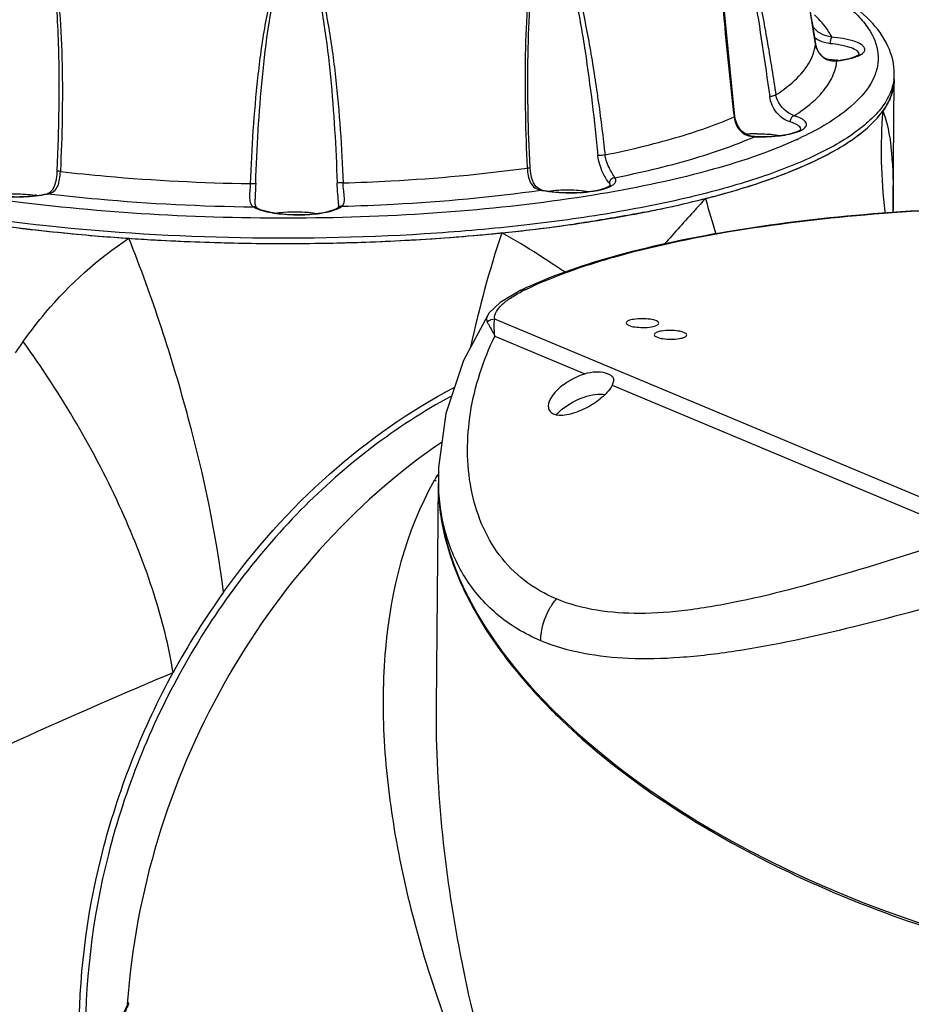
# Model space of a CAD drawing. Header units: millimetres. Extents: x 12 to 2508, y 25 to 1770.
# Tile 35 of 53: x 2165 to 2247, y 770 to 861. Entities that reach past the tile are written whole.
import ezdxf

# ---------------------------------------------------------------- set-up
doc = ezdxf.new("R2010")
doc.units = ezdxf.units.MM
for name, color, linetype in [('ARM1_ABL88', 7, 'Continuous'), ('COVER_M_PBL90', 7, 'Continuous'), ('FLANGE_ARM1_PBL89', 7, 'Continuous'), ('HOLDER_M_PBL81', 7, 'Continuous'), ('HOLDER_M_PBL86', 7, 'Continuous'), ('MODULE_M_ABL79', 7, 'Continuous'), ('MODULE_M_ABL85', 7, 'Continuous'), ('new_view_8_VBL72', 7, 'Continuous'), ('RING_M_PBL84', 7, 'Continuous')]:
    doc.layers.add(name, color=color, linetype=linetype)

# ---------------------------------------------------------------- blocks, each defined once
blk = doc.blocks.new('HOLDER_M_PBL81', base_point=(3037.437, 1254.119))
at = {"layer": 'HOLDER_M_PBL81', "color": 7}
for p, q in [((3105.177, 1308.175), (3105.277, 1319.887)), ((3105.18, 1307.828), (3105.177, 1308.175)), ((3105.18, 1307.823), (3105.18, 1307.828)), ((3105.188, 1307.628), (3105.18, 1307.823))]:
    blk.add_line(p, q, dxfattribs=at)
at = {"layer": 'HOLDER_M_PBL81', "color": 2}
blk.add_line((3105.178, 1308.282), (3105.18, 1309.259), dxfattribs=at)
for centre, radius, start, end in [((3149.607, 1313.301), 45.539, 175.39439, 187.05749), ((3143.092, 1308.55), 37.919, 178.92866, 180.40519), ((3145.591, 1324.28), 59.728, 194.9074, 198.15285), ((3149.172, 1313.27), 45.104, 187.08615, 187.27074), ((3143.147, 1308.55), 37.974, 180.40499, 181.09047), ((3168.46, 1272.943), 104.652, 161.73153, 167.69252), ((3194.975, 1174.361), 208.894, 144.47424, 144.82447)]:
    blk.add_arc(centre, radius, start, end, dxfattribs=at)
at = {"layer": 'HOLDER_M_PBL81', "color": 7}
for centre, radius, start, end in [((3096.743, 1322.52), 9.318, 316.93375, 318.48544), ((3090.853, 1329.62), 18.564, 303.61315, 304.57321), ((3083.339, 1343.13), 34.038, 294.98098, 295.59213), ((3075.119, 1363.548), 56.058, 288.99638, 289.40247), ((3064.356, 1401.03), 95.07, 281.80902, 284.32202), ((3066.681, 1391.774), 85.527, 284.34668, 284.54691), ((3067.132, 1390.036), 83.731, 284.54663, 284.82638), ((3060.825, 1417.315), 111.733, 281.05349, 281.87219), ((3054.366, 1455.45), 150.417, 277.55757, 278.18536), ((3046.416, 1484.945), 180.072, 263.05379, 264.34726), ((3047.482, 1495.72), 190.9, 264.34738, 265.34028), ((3050.111, 1494.908), 190.109, 273.34176, 275.45974), ((3051.326, 1481.206), 176.354, 275.49023, 275.65795), ((3051.489, 1479.56), 174.7, 275.65802, 275.78018), ((3052.768, 1467.645), 162.717, 275.75464, 277.55059), ((3048.116, 1503.395), 198.601, 265.33804, 266.13067), ((3048.497, 1508.996), 204.215, 266.12995, 266.76449), ((3048.661, 1511.833), 207.056, 266.76338, 266.96374), ((3048.888, 1516.353), 211.582, 266.96716, 268.89918), ((3048.988, 1519.976), 215.206, 268.8913, 269.08235), ((3048.988, 1519.585), 214.815, 269.08053, 271.00215), ((3049.023, 1517.181), 212.411, 271.00404, 271.18673), ((3049.136, 1512.477), 207.706, 271.18257, 273.1601), ((3049.565, 1503.724), 198.942, 273.17565, 273.35062), ((3100.884, 1231.411), 70.715, 144.32665, 151.42569)]:
    blk.add_arc(centre, radius, start, end, dxfattribs=at)
for points in [[(3105.277, 1319.887), (3105.274, 1319.482), (3105.21, 1319.074), (3105.094, 1318.685)], [(3105.094, 1318.685), (3104.992, 1318.341), (3104.85, 1318.008), (3104.68, 1317.693)], [(3104.68, 1317.693), (3104.542, 1317.438), (3104.385, 1317.192), (3104.215, 1316.958)], [(3103.721, 1316.344), (3103.895, 1316.541), (3104.061, 1316.745), (3104.215, 1316.958)]]:
    blk.add_open_spline(points, degree=3, dxfattribs=at)
at = {"layer": 'HOLDER_M_PBL81', "color": 2}
for points, knots in [([(3104.215, 1316.958), (3104.652, 1315.913), (3105.092, 1313.309), (3105.174, 1310.723), (3105.18, 1309.259)], [0, 0, 0, 0, 0.436305, 1, 1, 1, 1]), ([(3087.874, 1308.914), (3087.558, 1308.573), (3086.28, 1307.179), (3085.027, 1305.763), (3084.07, 1304.704)], [0, 0, 0, 0, 0.245674, 1, 1, 1, 1]), ([(3073.567, 1303.018), (3073.207, 1303.255), (3071.741, 1304.211), (3070.242, 1305.118), (3069.083, 1305.748)], [0, 0, 0, 0, 0.246399, 1, 1, 1, 1]), ([(3024.965, 1295.743), (3025.618, 1296.658), (3028.402, 1300.258), (3031.838, 1303.38), (3034.714, 1305.247)], [0, 0, 0, 0, 0.246775, 1, 1, 1, 1]), ([(3043.439, 1272.649), (3042.752, 1278.027), (3040.407, 1289.088), (3036.864, 1299.81), (3034.714, 1305.247)], [0, 0, 0, 0, 0.481148, 1, 1, 1, 1]), ([(3038.783, 1265.233), (3038.39, 1267.668), (3037.107, 1272.75), (3032.99, 1283.23), (3028.475, 1290.845), (3024.965, 1295.743)], [0, 0, 0, 0, 0.219395, 0.464043, 1, 1, 1, 1]), ([(2998.208, 1245.759), (3004.196, 1249.119), (3017.561, 1255.97), (3031.27, 1262.095), (3038.783, 1265.233)], [0, 0, 0, 0, 0.457481, 1, 1, 1, 1])]:
    blk.add_open_spline(points, degree=3, knots=knots, dxfattribs=at)
at = {"layer": 'HOLDER_M_PBL81', "color": 7}
for points, knots in [([(3101.387, 1314.334), (3101.597, 1314.479), (3102.363, 1315.031), (3103.081, 1315.654), (3103.551, 1316.157)], [0, 0, 0, 0, 0.270115, 1, 1, 1, 1]), ([(3098.042, 1312.431), (3098.326, 1312.568), (3099.383, 1313.093), (3100.41, 1313.681), (3101.13, 1314.16)], [0, 0, 0, 0, 0.267393, 1, 1, 1, 1]), ([(3093.741, 1310.673), (3094.097, 1310.799), (3095.439, 1311.287), (3096.761, 1311.833), (3097.713, 1312.276)], [0, 0, 0, 0, 0.264276, 1, 1, 1, 1]), ([(3088.558, 1309.093), (3088.982, 1309.205), (3090.596, 1309.646), (3092.197, 1310.14), (3093.366, 1310.542)], [0, 0, 0, 0, 0.261522, 1, 1, 1, 1]), ([(3082.247, 1307.654), (3081.727, 1307.553), (3079.579, 1307.148), (3077.42, 1306.801), (3075.782, 1306.565)], [0, 0, 0, 0, 0.242486, 1, 1, 1, 1]), ([(3043.439, 1272.649), (3046.284, 1276.608), (3052.687, 1283.794), (3060.577, 1289.345), (3064.708, 1291.51)], [0, 0, 0, 0, 0.511085, 1, 1, 1, 1]), ([(3030.119, 1232.408), (3030.167, 1238.058), (3031.764, 1249.481), (3036.031, 1260.183), (3038.783, 1265.233)], [0, 0, 0, 0, 0.495559, 1, 1, 1, 1])]:
    blk.add_open_spline(points, degree=3, knots=knots, dxfattribs=at)
at = {"layer": 'HOLDER_M_PBL81', "color": 2}
blk.add_open_spline([(3074.914, 1302.137), (3074.463, 1302.428), (3074.016, 1302.724), (3073.567, 1303.018)], degree=3, dxfattribs=at)
blk = doc.blocks.new('MODULE_M_ABL79', base_point=(3037.437, 1254.119))
at = {"layer": 'HOLDER_M_PBL81'}
blk.add_blockref('HOLDER_M_PBL81', (3037.437, 1254.119), dxfattribs=at)
blk = doc.blocks.new('RING_M_PBL84', base_point=(3047.547, 1239.669))
at = {"layer": 'RING_M_PBL84', "color": 7}
for p, q in [((3034.629, 1234.749), (3034.683, 1234.867)), ((3034.632, 1234.75), (3034.684, 1234.867))]:
    blk.add_line(p, q, dxfattribs=at)
for points, knots in [([(3064.395, 1290.684), (3059.311, 1287.936), (3049.766, 1280.577), (3038.932, 1265.94), (3032.074, 1248.797), (3030.581, 1236.506), (3030.715, 1230.468)], [0, 0, 0, 0, 0.240293, 0.492562, 0.748865, 1, 1, 1, 1]), ([(3032.57, 1229.691), (3032.72, 1230.111), (3033.353, 1231.819), (3034.059, 1233.498), (3034.629, 1234.749)], [0, 0, 0, 0, 0.24514, 1, 1, 1, 1]), ([(3034.67, 1234.673), (3034.48, 1234.255), (3033.75, 1232.607), (3033.086, 1230.929), (3032.633, 1229.665)], [0, 0, 0, 0, 0.254841, 1, 1, 1, 1])]:
    blk.add_open_spline(points, degree=3, knots=knots, dxfattribs=at)
blk = doc.blocks.new('HOLDER_M_PBL86', base_point=(3106.719, 1218.869))
at = {"layer": 'HOLDER_M_PBL86', "color": 2}
for p, q in [((3062.911, 1283.007), (3062.86, 1282.918)), ((3063.005, 1282.953), (3062.953, 1282.864)), ((3063.157, 1283.426), (3063.13, 1283.381)), ((3063.247, 1283.374), (3063.22, 1283.328))]:
    blk.add_line(p, q, dxfattribs=at)
at = {"layer": 'HOLDER_M_PBL86', "color": 7}
for p, q in [((3063.064, 1262.145), (3063.24, 1282.699)), ((3072.561, 1262.933), (3072.64, 1262.849)), ((3072.57, 1262.935), (3072.64, 1262.849)), ((3034.56, 1234.714), (3034.556, 1234.663)), ((3034.674, 1234.724), (3034.67, 1234.673))]:
    blk.add_line(p, q, dxfattribs=at)
at = {"layer": 'HOLDER_M_PBL86', "color": 2}
for centre, radius, start, end in [((3087.684, 1268.759), 28.578, 149.22631, 150.09508), ((3087.401, 1268.927), 28.249, 148.63624, 149.11893)]:
    blk.add_arc(centre, radius, start, end, dxfattribs=at)
at = {"layer": 'HOLDER_M_PBL86', "color": 7}
blk.add_arc((3112.204, 1300.085), 54.331, 223.26353, 225.69338, dxfattribs=at)
for points, knots in [([(3063.524, 1286.44), (3055.265, 1280.817), (3041.382, 1264.989), (3035.289, 1244.945), (3034.56, 1234.714)], [0, 0, 0, 0, 0.493463, 1, 1, 1, 1]), ([(3063.24, 1282.699), (3063.226, 1281.065), (3063.659, 1277.653), (3065.519, 1272.621), (3068.519, 1267.609), (3071.113, 1264.479), (3072.561, 1262.933)], [0, 0, 0, 0, 0.219454, 0.456244, 0.715618, 1, 1, 1, 1]), ([(3074.254, 1261.205), (3076.608, 1258.906), (3081.953, 1254.511), (3094.508, 1246.752), (3112.743, 1239.552), (3132.234, 1236.212), (3147.453, 1236.455), (3154.579, 1237.619), (3157.89, 1238.492)], [0, 0, 0, 0, 0.109977, 0.230333, 0.492347, 0.759952, 0.88549, 1, 1, 1, 1])]:
    blk.add_open_spline(points, degree=3, knots=knots, dxfattribs=at)
at = {"layer": 'HOLDER_M_PBL86', "color": 2}
for points, knots in [([(3062.86, 1282.918), (3060.195, 1278.246), (3058.134, 1269.96), (3058.075, 1258.83), (3059.513, 1246.99), (3063.813, 1231.967), (3069.129, 1220.481), (3072.228, 1214.791)], [0, 0, 0, 0, 0.226467, 0.345649, 0.468954, 0.727176, 1, 1, 1, 1]), ([(3072.228, 1214.791), (3069.35, 1222.505), (3064.816, 1238.066), (3062.996, 1254.237), (3063.064, 1262.145)], [0, 0, 0, 0, 0.510081, 1, 1, 1, 1])]:
    blk.add_open_spline(points, degree=3, knots=knots, dxfattribs=at)
blk = doc.blocks.new('COVER_M_PBL90', base_point=(3121.241, 1283.827))
at = {"layer": 'COVER_M_PBL90', "color": 7}
for p, q in [((3067.809, 1298.179), (3067.808, 1298.177)), ((3063.245, 1283.31), (3063.241, 1282.817)), ((3063.245, 1283.313), (3063.245, 1283.317))]:
    blk.add_line(p, q, dxfattribs=at)
at = {"layer": 'COVER_M_PBL90', "color": 2}
for p, q in [((3114.051, 1278.718), (3068.443, 1297.799)), ((3068.457, 1296.24), (3076.74, 1292.775)), ((3079.268, 1291.717), (3112.225, 1277.929))]:
    blk.add_line(p, q, dxfattribs=at)
at = {"layer": 'COVER_M_PBL90', "color": 7}
for points in [[(3070.854, 1300.47), (3068.947, 1299.34), (3067.942, 1298.369), (3067.808, 1298.178)], [(3067.809, 1298.179), (3065.567, 1294.003), (3063.944, 1289.108), (3063.265, 1284.121), (3063.245, 1283.314)]]:
    blk.add_lwpolyline(points, dxfattribs=at)
at = {"layer": 'COVER_M_PBL90', "color": 2}
for centre, radius, start, end in [((3077.892, 1286.927), 15.119, 115.85301, 117.53865), ((3083.344, 1283.137), 20.099, 179.50654, 180.92821), ((3083.167, 1283.135), 19.922, 180.92981, 181.27136)]:
    blk.add_arc(centre, radius, start, end, dxfattribs=at)
at = {"layer": 'COVER_M_PBL90', "color": 7}
blk.add_ellipse((3121.143, 1271.166), major_axis=(57.253, -16.235), ratio=0.532843, start_param=3.286741, end_param=6.428334, dxfattribs=at)
for points, knots in [([(3070.854, 1300.47), (3073.5, 1301.753), (3079.79, 1303.906), (3090.409, 1306.147), (3102.816, 1307.64), (3111.626, 1308.067), (3116.206, 1308.141)], [0, 0, 0, 0, 0.190676, 0.428492, 0.703017, 1, 1, 1, 1]), ([(3081.246, 1297.778), (3081.076, 1297.749), (3080.844, 1297.709), (3080.569, 1297.534), (3080.568, 1297.446)], [0, 0, 0, 0, 0.663238, 1, 1, 1, 1]), ([(3080.568, 1297.446), (3080.568, 1297.348), (3080.895, 1297.159), (3081.631, 1297.025), (3082.386, 1297.005), (3082.891, 1297.09)], [0, 0, 0, 0, 0.122105, 0.367244, 1, 1, 1, 1]), ([(3083.568, 1297.421), (3083.569, 1297.52), (3083.242, 1297.708), (3082.505, 1297.843), (3081.751, 1297.863), (3081.246, 1297.778)], [0, 0, 0, 0, 0.122105, 0.367244, 1, 1, 1, 1]), ([(3082.891, 1297.09), (3083.06, 1297.118), (3083.293, 1297.159), (3083.568, 1297.334), (3083.568, 1297.421)], [0, 0, 0, 0, 0.663238, 1, 1, 1, 1]), ([(3083.823, 1296.7), (3083.653, 1296.671), (3083.421, 1296.631), (3083.146, 1296.456), (3083.145, 1296.368)], [0, 0, 0, 0, 0.663238, 1, 1, 1, 1]), ([(3086.145, 1296.343), (3086.146, 1296.442), (3085.819, 1296.63), (3085.082, 1296.765), (3084.328, 1296.785), (3083.823, 1296.7)], [0, 0, 0, 0, 0.122105, 0.367244, 1, 1, 1, 1]), ([(3083.145, 1296.368), (3083.145, 1296.269), (3083.472, 1296.081), (3084.208, 1295.946), (3084.963, 1295.926), (3085.468, 1296.012)], [0, 0, 0, 0, 0.122105, 0.367244, 1, 1, 1, 1]), ([(3085.468, 1296.012), (3085.637, 1296.04), (3085.87, 1296.081), (3086.145, 1296.256), (3086.145, 1296.343)], [0, 0, 0, 0, 0.663238, 1, 1, 1, 1]), ([(3076.74, 1292.775), (3077.069, 1292.88), (3077.707, 1292.984), (3078.467, 1292.916), (3078.947, 1292.758), (3079.202, 1292.612), (3079.37, 1292.415), (3079.402, 1292.256), (3079.401, 1292.18)], [0, 0, 0, 0, 0.344121, 0.6345, 0.750513, 0.84547, 0.924209, 1, 1, 1, 1]), ([(3074.746, 1291.739), (3074.892, 1291.85), (3075.511, 1292.276), (3076.199, 1292.601), (3076.74, 1292.775)], [0, 0, 0, 0, 0.243649, 1, 1, 1, 1]), ([(3079.401, 1292.18), (3079.401, 1292.145), (3079.385, 1291.984), (3079.323, 1291.831), (3079.268, 1291.717)], [0, 0, 0, 0, 0.216471, 1, 1, 1, 1]), ([(3074.746, 1291.739), (3074.376, 1291.459), (3073.783, 1290.906), (3073.384, 1290.129), (3073.38, 1289.781)], [0, 0, 0, 0, 0.571796, 1, 1, 1, 1]), ([(3079.268, 1291.717), (3079.148, 1291.467), (3078.768, 1290.971), (3078.304, 1290.566), (3078.036, 1290.363)], [0, 0, 0, 0, 0.452229, 1, 1, 1, 1]), ([(3073.38, 1289.781), (3073.379, 1289.638), (3073.45, 1289.334), (3073.851, 1289.025), (3074.419, 1288.927), (3075.099, 1288.985), (3075.849, 1289.182), (3076.869, 1289.594), (3077.593, 1290.027), (3078.036, 1290.363)], [0, 0, 0, 0, 0.07892, 0.161012, 0.264107, 0.391576, 0.537061, 0.691968, 1, 1, 1, 1]), ([(3074.728, 1289.565), (3075.312, 1290.019), (3076.299, 1290.548), (3077.649, 1290.888), (3078.312, 1290.903), (3078.602, 1290.848)], [0, 0, 0, 0, 0.532165, 0.786919, 1, 1, 1, 1]), ([(3074.11, 1289.007), (3074.156, 1289.056), (3074.351, 1289.254), (3074.561, 1289.436), (3074.728, 1289.565)], [0, 0, 0, 0, 0.2413, 1, 1, 1, 1])]:
    blk.add_open_spline(points, degree=3, knots=knots, dxfattribs=at)
at = {"layer": 'COVER_M_PBL90', "color": 2}
for points, knots in [([(3071.299, 1300.533), (3072.508, 1301.12), (3075.185, 1302.222), (3081.405, 1304.193), (3090.605, 1306.123), (3102.908, 1307.606), (3111.658, 1308.029), (3116.207, 1308.104)], [0, 0, 0, 0, 0.088, 0.189191, 0.426938, 0.702086, 1, 1, 1, 1]), ([(3068.443, 1297.799), (3068.358, 1298.279), (3068.969, 1299.077), (3069.91, 1299.778), (3070.552, 1300.151), (3070.901, 1300.334)], [0, 0, 0, 0, 0.400248, 0.676373, 1, 1, 1, 1]), ([(3067.807, 1298.177), (3067.746, 1298.082), (3067.65, 1297.864), (3067.706, 1297.633), (3067.752, 1297.53)], [0, 0, 0, 0, 0.502558, 1, 1, 1, 1]), ([(3067.752, 1297.53), (3067.794, 1297.449), (3068.034, 1297.022), (3068.268, 1296.591), (3068.457, 1296.24)], [0, 0, 0, 0, 0.186911, 1, 1, 1, 1]), ([(3068.457, 1296.24), (3068.421, 1296.535), (3068.377, 1297.054), (3068.398, 1297.58), (3068.443, 1297.799)], [0, 0, 0, 0, 0.569826, 1, 1, 1, 1]), ([(3074.127, 1272.014), (3073.073, 1272.455), (3071.101, 1273.582), (3068.743, 1275.998), (3067.108, 1278.917), (3065.823, 1283.312), (3065.855, 1289.369), (3067.369, 1294.016), (3068.457, 1296.24)], [0, 0, 0, 0, 0.123328, 0.241743, 0.359963, 0.480781, 0.732708, 1, 1, 1, 1]), ([(3072.685, 1268.17), (3071.226, 1268.78), (3068.522, 1270.381), (3065.494, 1273.915), (3063.7, 1278.133), (3063.283, 1281.164), (3063.249, 1282.693)], [0, 0, 0, 0, 0.259175, 0.504863, 0.74952, 1, 1, 1, 1]), ([(3112.225, 1277.929), (3108.591, 1276.75), (3101.593, 1274.486), (3092.935, 1272.085), (3086.373, 1270.929), (3080.701, 1270.485), (3076.513, 1271.017), (3074.127, 1272.014)], [0, 0, 0, 0, 0.292594, 0.563481, 0.687445, 0.801966, 1, 1, 1, 1]), ([(3113.323, 1272.575), (3109.416, 1271.488), (3101.903, 1269.436), (3092.621, 1267.387), (3085.645, 1266.547), (3079.617, 1266.387), (3075.226, 1267.107), (3072.685, 1268.17)], [0, 0, 0, 0, 0.293376, 0.563378, 0.686673, 0.800794, 1, 1, 1, 1]), ([(3072.685, 1268.17), (3072.694, 1269.206), (3073.101, 1270.618), (3073.902, 1271.75), (3074.127, 1272.014)], [0, 0, 0, 0, 0.748818, 1, 1, 1, 1])]:
    blk.add_open_spline(points, degree=3, knots=knots, dxfattribs=at)
for points in [[(3070.854, 1300.47), (3070.989, 1300.535), (3071.151, 1300.556), (3071.299, 1300.533)], [(3068.443, 1297.799), (3068.195, 1297.798), (3067.934, 1297.697), (3067.752, 1297.53)]]:
    blk.add_open_spline(points, degree=3, dxfattribs=at)
blk = doc.blocks.new('MODULE_M_ABL85', base_point=(3106.719, 1218.869))
at = {"layer": 'COVER_M_PBL90'}
blk.add_blockref('COVER_M_PBL90', (3121.241, 1283.827), dxfattribs=at)
at = {"layer": 'HOLDER_M_PBL86'}
blk.add_blockref('HOLDER_M_PBL86', (3106.719, 1218.869), dxfattribs=at)
blk = doc.blocks.new('FLANGE_ARM1_PBL89', base_point=(3047.282, 1324.085))
at = {"layer": 'FLANGE_ARM1_PBL89', "color": 2}
for p, q in [((3098.012, 1323.139), (3098.012, 1323.148)), ((3099.92, 1321.616), (3099.98, 1321.6)), ((3090.507, 1316.473), (3090.513, 1316.428)), ((3090.507, 1316.473), (3090.513, 1316.428)), ((3092.395, 1314.629), (3092.381, 1314.611)), ((3028.393, 1311.464), (3028.391, 1311.409)), ((3028.393, 1311.464), (3028.391, 1311.409)), ((3071.434, 1311.779), (3071.437, 1311.725)), ((3071.435, 1311.779), (3071.437, 1311.725)), ((3027.283, 1309.351), (3027.163, 1309.356)), ((3072.797, 1309.693), (3072.701, 1309.685))]:
    blk.add_line(p, q, dxfattribs=at)
at = {"layer": 'FLANGE_ARM1_PBL89', "color": 7}
for p, q in [((3071.497, 1320.858), (3071.504, 1321.525)), ((3105.277, 1319.887), (3105.281, 1320.369)), ((3028.257, 1317.719), (3028.257, 1317.718)), ((3046.341, 1308.843), (3046.341, 1308.841))]:
    blk.add_line(p, q, dxfattribs=at)
for points in [[(3098.012, 1323.148), (3096.284, 1334.067), (3095.452, 1339.435), (3095.006, 1342.315)], [(3090.588, 1316.483), (3089.522, 1327.066), (3089.201, 1332.491), (3089.154, 1335.306)], [(3099.92, 1321.616), (3099.643, 1321.608), (3099.161, 1321.707), (3098.719, 1321.952), (3098.343, 1322.341), (3098.088, 1322.841), (3098.012, 1323.148)], [(3071.701, 1311.79), (3071.567, 1315.07), (3071.498, 1318.438), (3071.497, 1320.858)], [(3028.257, 1317.718), (3028.193, 1314.471), (3028.075, 1311.476)], [(3092.395, 1314.629), (3092.096, 1314.662), (3091.597, 1314.838), (3091.175, 1315.162), (3090.851, 1315.619), (3090.646, 1316.167), (3090.588, 1316.483)], [(3028.075, 1311.476), (3028.051, 1311.133), (3027.966, 1310.518), (3027.83, 1310.03), (3027.648, 1309.683), (3027.377, 1309.438), (3027.16, 1309.355)], [(3072.798, 1309.693), (3072.57, 1309.764), (3072.231, 1310.008), (3072, 1310.361), (3071.833, 1310.84), (3071.729, 1311.436), (3071.701, 1311.79)], [(3046.476, 1308.083), (3046.452, 1308.104), (3046.403, 1308.204), (3046.359, 1308.42), (3046.34, 1308.783), (3046.341, 1308.841)], [(3054.037, 1308.397), (3054.031, 1308.257), (3054.008, 1308.119), (3053.999, 1308.094)]]:
    blk.add_lwpolyline(points, dxfattribs=at)
at = {"layer": 'FLANGE_ARM1_PBL89', "color": 2}
for centre, radius, start, end in [((6360.097, 1844.27), 3303.449, 188.739936, 189.076525), ((3099.473, 1325.522), 2.325, 227.41382, 238.93531), ((3099.883, 1323.439), 1.895, 189.10558, 189.92882), ((3099.937, 1323.45), 1.95, 189.97429, 201.85336), ((3099.476, 1325.526), 2.329, 238.92521, 241.88464), ((3099.926, 1323.445), 1.938, 201.8314, 212.13128), ((3099.894, 1323.426), 1.9, 212.15321, 217.58931), ((3099.842, 1323.386), 1.835, 217.57294, 230.35446), ((3099.807, 1323.346), 1.782, 230.41672, 233.80156), ((3101.719, 1322.157), 0.341, 19.38643, 22.9053), ((3101.746, 1322.166), 0.312, 11.96352, 19.43473), ((3101.769, 1322.171), 0.289, 7.49093, 11.91456), ((3099.748, 1323.257), 1.675, 248.86022, 249.97524), ((3099.74, 1323.285), 1.702, 276.16608, 278.1197), ((3101.052, 1320.406), 4.229, 353.17038, 359.49319), ((3081.898, 1345.592), 34.398, 294.64805, 294.9442), ((3082.165, 1345.018), 33.765, 294.94457, 295.12034), ((3025.595, 1316.421), 7.268, 282.56813, 283.42722), ((3074.542, 1318.729), 9.23, 258.49368, 259.04299), ((3078.099, 1312.041), 2.245, 296.49431, 297.405)]:
    blk.add_arc(centre, radius, start, end, dxfattribs=at)
at = {"layer": 'FLANGE_ARM1_PBL89', "color": 7}
for centre, radius, start, end in [((3098.437, 1311.286), 10.49, 81.81028, 81.95245), ((3098.491, 1311.65), 10.121, 80.90433, 81.81499), ((3092.678, 1301.585), 13.296, 91.27649, 94.65296), ((3092.705, 1300.77), 14.112, 90.4422, 91.31403), ((3024.627, 1299.242), 10.083, 80.8912, 81.83419), ((3053.7, 1308.468), 0.48, 309.26469, 310.24737)]:
    blk.add_arc(centre, radius, start, end, dxfattribs=at)
at = {"layer": 'FLANGE_ARM1_PBL89', "color": 2}
for points, knots in [([(3090.533, 1336.768), (3090.942, 1335.307), (3091.564, 1332.287), (3092.383, 1327.701), (3093.119, 1323.023), (3093.572, 1319.881), (3093.791, 1318.303)], [0, 0, 0, 0, 0.242645, 0.492371, 0.745195, 1, 1, 1, 1]), ([(3090.699, 1336.772), (3091.152, 1335.336), (3091.855, 1332.351), (3092.778, 1327.807), (3093.611, 1323.156), (3094.124, 1320.029), (3094.371, 1318.457)], [0, 0, 0, 0, 0.241657, 0.491379, 0.744572, 1, 1, 1, 1]), ([(3089.086, 1335.303), (3089.07, 1333.72), (3089.19, 1330.559), (3089.635, 1324.278), (3090.13, 1319.587), (3090.507, 1316.473)], [0, 0, 0, 0, 0.251327, 0.501909, 1, 1, 1, 1]), ([(3021.379, 1312.452), (3021.544, 1314.064), (3021.913, 1317.281), (3022.596, 1322.081), (3023.311, 1326.046), (3024.031, 1329.171), (3024.48, 1330.707), (3024.754, 1331.453)], [0, 0, 0, 0, 0.251546, 0.502404, 0.752216, 0.876587, 1, 1, 1, 1]), ([(3027.463, 1331.064), (3027.687, 1329.968), (3027.954, 1327.744), (3028.24, 1323.292), (3028.276, 1319.946), (3028.257, 1317.719)], [0, 0, 0, 0, 0.250699, 0.500843, 1, 1, 1, 1]), ([(3072.033, 1331.292), (3071.868, 1330.491), (3071.638, 1328.87), (3071.355, 1325.617), (3071.213, 1321.54), (3071.236, 1316.654), (3071.354, 1313.402), (3071.434, 1311.779)], [0, 0, 0, 0, 0.125383, 0.250706, 0.500935, 0.750685, 1, 1, 1, 1]), ([(3071.504, 1321.525), (3071.526, 1323.173), (3071.638, 1326.469), (3071.915, 1329.769), (3072.223, 1331.393)], [0, 0, 0, 0, 0.499265, 1, 1, 1, 1]), ([(3074.761, 1331.82), (3075.018, 1331.076), (3075.441, 1329.545), (3076.119, 1326.431), (3076.795, 1322.475), (3077.443, 1317.687), (3077.795, 1314.477), (3077.953, 1312.867)], [0, 0, 0, 0, 0.122831, 0.246969, 0.496764, 0.747934, 1, 1, 1, 1]), ([(3075.009, 1331.794), (3075.292, 1331.059), (3075.761, 1329.546), (3076.529, 1326.456), (3077.291, 1322.518), (3078.027, 1317.744), (3078.427, 1314.54), (3078.607, 1312.933)], [0, 0, 0, 0, 0.122683, 0.246673, 0.496495, 0.747768, 1, 1, 1, 1]), ([(3027.673, 1330.966), (3027.851, 1330.169), (3028.103, 1328.551), (3028.417, 1325.301), (3028.585, 1321.226), (3028.581, 1316.341), (3028.472, 1313.088), (3028.393, 1311.464)], [0, 0, 0, 0, 0.125374, 0.250646, 0.500801, 0.750568, 1, 1, 1, 1]), ([(3048.386, 1329.642), (3048.121, 1328.871), (3047.704, 1327.291), (3047.078, 1324.091), (3046.541, 1320.047), (3046.119, 1315.175), (3045.954, 1311.919), (3045.897, 1310.29)], [0, 0, 0, 0, 0.125067, 0.250095, 0.500064, 0.750027, 1, 1, 1, 1]), ([(3046.403, 1310.318), (3046.455, 1311.947), (3046.605, 1315.204), (3046.982, 1320.079), (3047.466, 1324.128), (3048.022, 1327.342), (3048.402, 1328.932), (3048.646, 1329.71)], [0, 0, 0, 0, 0.249943, 0.499883, 0.749813, 0.874904, 1, 1, 1, 1]), ([(3051.676, 1329.733), (3051.919, 1328.957), (3052.297, 1327.372), (3052.85, 1324.167), (3053.331, 1320.124), (3053.704, 1315.255), (3053.853, 1312.001), (3053.905, 1310.373)], [0, 0, 0, 0, 0.124846, 0.249818, 0.499712, 0.749792, 1, 1, 1, 1]), ([(3051.94, 1329.669), (3052.207, 1328.901), (3052.625, 1327.326), (3053.254, 1324.134), (3053.796, 1320.099), (3054.224, 1315.233), (3054.396, 1311.98), (3054.456, 1310.353)], [0, 0, 0, 0, 0.124831, 0.249741, 0.499674, 0.74977, 1, 1, 1, 1]), ([(3097.185, 1329.049), (3098.402, 1328.423), (3100.081, 1327.429), (3101.916, 1325.82), (3103.142, 1324.37), (3103.856, 1322.708), (3103.772, 1321.052), (3103.506, 1320.286), (3103.328, 1319.917)], [0, 0, 0, 0, 0.336516, 0.475896, 0.598008, 0.803155, 0.899311, 1, 1, 1, 1]), ([(3099.518, 1323.79), (3099.43, 1323.968), (3098.998, 1324.723), (3098.412, 1325.382), (3097.924, 1325.841)], [0, 0, 0, 0, 0.228309, 1, 1, 1, 1]), ([(3099.518, 1323.79), (3099.162, 1323.833), (3098.462, 1324.031), (3097.909, 1324.54), (3097.736, 1324.844)], [0, 0, 0, 0, 0.505633, 1, 1, 1, 1]), ([(3099.518, 1323.79), (3099.454, 1323.735), (3099.395, 1323.512), (3099.365, 1323.308), (3099.364, 1323.182)], [0, 0, 0, 0, 0.400724, 1, 1, 1, 1]), ([(3102.534, 1322.782), (3102.475, 1322.922), (3102.151, 1323.185), (3101.15, 1323.583), (3100.211, 1323.726), (3099.518, 1323.79)], [0, 0, 0, 0, 0.14033, 0.358854, 1, 1, 1, 1]), ([(3094.371, 1318.457), (3094.891, 1318.801), (3096.012, 1319.636), (3097.417, 1321.142), (3097.946, 1322.507), (3098.012, 1323.139)], [0, 0, 0, 0, 0.306537, 0.686996, 1, 1, 1, 1]), ([(3102.033, 1322.289), (3101.981, 1322.414), (3101.694, 1322.646), (3100.808, 1322.998), (3099.977, 1323.125), (3099.364, 1323.182)], [0, 0, 0, 0, 0.140328, 0.358851, 1, 1, 1, 1]), ([(3099.98, 1321.6), (3100.143, 1321.619), (3100.719, 1321.695), (3101.292, 1321.814), (3101.686, 1321.952)], [0, 0, 0, 0, 0.28194, 1, 1, 1, 1]), ([(3101.686, 1321.952), (3101.834, 1322.004), (3102.09, 1322.109), (3102.395, 1322.305), (3102.575, 1322.538), (3102.563, 1322.714), (3102.534, 1322.782)], [0, 0, 0, 0, 0.359267, 0.631778, 0.829877, 1, 1, 1, 1]), ([(3096.043, 1316.537), (3096.614, 1316.907), (3097.637, 1317.652), (3098.883, 1318.91), (3099.701, 1320.219), (3099.946, 1321.154), (3099.98, 1321.6)], [0, 0, 0, 0, 0.308011, 0.57126, 0.7974, 1, 1, 1, 1]), ([(3105.252, 1319.903), (3105.147, 1319.03), (3104.518, 1317.686), (3103.173, 1316.193), (3101.164, 1314.54), (3097.754, 1312.651), (3092.697, 1310.695), (3086.534, 1308.978), (3079.411, 1307.54), (3071.497, 1306.421), (3059.953, 1305.376), (3045.061, 1305.041), (3027.709, 1306.073), (3014.194, 1308.106), (3004.827, 1310.477), (3000.757, 1311.874), (2998.919, 1312.636)], [0, 0, 0, 0, 0.023731, 0.037946, 0.054224, 0.093618, 0.142447, 0.200232, 0.265973, 0.338331, 0.415728, 0.578521, 0.739546, 0.884168, 0.94632, 1, 1, 1, 1]), ([(3103.328, 1319.917), (3102.789, 1318.798), (3100.644, 1316.598), (3098.049, 1315.173), (3096.499, 1314.447)], [0, 0, 0, 0, 0.420498, 1, 1, 1, 1]), ([(3094.371, 1318.457), (3094.303, 1318.408), (3094.104, 1318.35), (3093.907, 1318.313), (3093.791, 1318.303)], [0, 0, 0, 0, 0.419294, 1, 1, 1, 1]), ([(3096.043, 1316.537), (3095.871, 1316.599), (3095.102, 1316.993), (3094.479, 1317.783), (3094.371, 1318.457)], [0, 0, 0, 0, 0.211097, 1, 1, 1, 1]), ([(3095.67, 1315.968), (3095.2, 1316.107), (3094.55, 1316.613), (3093.983, 1317.492), (3093.835, 1318.033), (3093.791, 1318.303)], [0, 0, 0, 0, 0.470839, 0.737488, 1, 1, 1, 1]), ([(3096.043, 1316.537), (3095.992, 1316.525), (3095.777, 1316.411), (3095.672, 1316.151), (3095.67, 1315.968)], [0, 0, 0, 0, 0.222909, 1, 1, 1, 1]), ([(3096.826, 1315.273), (3096.9, 1315.318), (3097.027, 1315.409), (3097.163, 1315.577), (3097.203, 1315.767), (3097.13, 1315.951), (3096.97, 1316.116), (3096.615, 1316.346), (3096.285, 1316.464), (3096.043, 1316.537)], [0, 0, 0, 0, 0.125473, 0.223834, 0.306191, 0.392065, 0.498707, 0.634583, 1, 1, 1, 1]), ([(3078.607, 1312.933), (3080.808, 1313.38), (3084.84, 1314.34), (3088.771, 1315.68), (3090.513, 1316.428)], [0, 0, 0, 0, 0.542373, 1, 1, 1, 1]), ([(3090.513, 1316.428), (3090.524, 1316.432), (3090.55, 1316.444), (3090.59, 1316.463), (3090.588, 1316.483)], [0, 0, 0, 0, 0.385998, 1, 1, 1, 1]), ([(3090.513, 1316.428), (3090.568, 1315.96), (3090.854, 1315.238), (3091.661, 1314.697), (3092.142, 1314.614), (3092.381, 1314.611)], [0, 0, 0, 0, 0.497931, 0.747565, 1, 1, 1, 1]), ([(3096.678, 1315.312), (3096.649, 1315.462), (3096.295, 1315.764), (3095.918, 1315.893), (3095.67, 1315.968)], [0, 0, 0, 0, 0.370308, 1, 1, 1, 1]), ([(3092.381, 1314.611), (3093.099, 1314.585), (3094.405, 1314.624), (3095.706, 1314.836), (3096.263, 1315.023)], [0, 0, 0, 0, 0.550167, 1, 1, 1, 1]), ([(3096.263, 1315.023), (3096.318, 1315.042), (3096.511, 1315.111), (3096.7, 1315.196), (3096.826, 1315.273)], [0, 0, 0, 0, 0.281005, 1, 1, 1, 1]), ([(3096.244, 1314.328), (3093.62, 1313.124), (3087.432, 1311.096), (3077.03, 1308.979), (3064.927, 1307.575), (3051.818, 1306.975), (3038.449, 1307.219), (3025.586, 1308.292), (3013.967, 1310.125), (3006.797, 1311.943), (3003.583, 1313.025)], [0, 0, 0, 0, 0.092087, 0.20666, 0.338352, 0.480343, 0.625044, 0.764672, 0.891808, 1, 1, 1, 1]), ([(3079.505, 1310.831), (3081.895, 1311.309), (3086.259, 1312.339), (3090.51, 1313.794), (3092.381, 1314.611)], [0, 0, 0, 0, 0.544127, 1, 1, 1, 1]), ([(3078.607, 1312.933), (3078.441, 1312.894), (3078.222, 1312.868), (3078.002, 1312.865), (3077.953, 1312.867)], [0, 0, 0, 0, 0.776462, 1, 1, 1, 1]), ([(3079.013, 1310.324), (3078.77, 1310.616), (3078.44, 1311.187), (3078.089, 1312.049), (3077.985, 1312.592), (3077.953, 1312.867)], [0, 0, 0, 0, 0.409169, 0.701111, 1, 1, 1, 1]), ([(3079.505, 1310.831), (3079.458, 1310.933), (3079.295, 1311.185), (3078.908, 1311.842), (3078.661, 1312.469), (3078.607, 1312.933)], [0, 0, 0, 0, 0.146303, 0.39017, 1, 1, 1, 1]), ([(3027.283, 1309.351), (3027.467, 1309.388), (3027.839, 1309.545), (3028.193, 1310.066), (3028.343, 1310.71), (3028.38, 1311.17), (3028.391, 1311.409)], [0, 0, 0, 0, 0.222624, 0.453637, 0.71669, 1, 1, 1, 1]), ([(3028.391, 1311.409), (3028.314, 1311.416), (3028.207, 1311.428), (3028.113, 1311.451), (3028.074, 1311.467), (3028.075, 1311.476)], [0, 0, 0, 0, 0.710851, 0.914931, 1, 1, 1, 1]), ([(3028.391, 1311.409), (3029.801, 1311.245), (3035.62, 1310.651), (3041.469, 1310.358), (3045.897, 1310.29)], [0, 0, 0, 0, 0.242795, 1, 1, 1, 1]), ([(3054.456, 1310.353), (3055.928, 1310.397), (3061.603, 1310.639), (3067.269, 1311.151), (3071.437, 1311.725)], [0, 0, 0, 0, 0.259303, 1, 1, 1, 1]), ([(3071.437, 1311.725), (3071.502, 1311.732), (3071.591, 1311.745), (3071.671, 1311.766), (3071.702, 1311.782), (3071.701, 1311.79)], [0, 0, 0, 0, 0.711152, 0.912371, 1, 1, 1, 1]), ([(3071.437, 1311.725), (3071.448, 1311.486), (3071.495, 1311.023), (3071.688, 1310.374), (3072.102, 1309.865), (3072.502, 1309.718), (3072.701, 1309.685)], [0, 0, 0, 0, 0.274765, 0.533013, 0.76762, 1, 1, 1, 1]), ([(3045.897, 1310.29), (3045.887, 1310.051), (3045.852, 1309.595), (3045.82, 1308.973), (3045.877, 1308.443), (3046.096, 1308.199), (3046.214, 1308.141)], [0, 0, 0, 0, 0.315611, 0.602637, 0.826935, 1, 1, 1, 1]), ([(3045.897, 1310.29), (3046.007, 1310.286), (3046.158, 1310.283), (3046.325, 1310.299), (3046.386, 1310.307), (3046.403, 1310.318)], [0, 0, 0, 0, 0.652145, 0.87884, 1, 1, 1, 1]), ([(3046.403, 1310.318), (3046.399, 1310.192), (3046.379, 1309.7), (3046.344, 1309.209), (3046.341, 1308.843)], [0, 0, 0, 0, 0.25562, 1, 1, 1, 1]), ([(3054.456, 1310.353), (3054.342, 1310.347), (3054.16, 1310.349), (3053.971, 1310.349), (3053.905, 1310.373)], [0, 0, 0, 0, 0.620716, 1, 1, 1, 1]), ([(3054.037, 1308.397), (3054.04, 1308.707), (3053.968, 1309.365), (3053.918, 1310.023), (3053.905, 1310.373)], [0, 0, 0, 0, 0.469506, 1, 1, 1, 1]), ([(3054.338, 1308.201), (3054.569, 1308.348), (3054.601, 1308.966), (3054.509, 1309.649), (3054.466, 1310.114), (3054.456, 1310.353)], [0, 0, 0, 0, 0.374484, 0.672811, 1, 1, 1, 1]), ([(3079.505, 1310.831), (3079.379, 1310.825), (3079.124, 1310.709), (3079.014, 1310.45), (3079.013, 1310.324)], [0, 0, 0, 0, 0.502375, 1, 1, 1, 1]), ([(3079.132, 1310.048), (3079.232, 1310.099), (3079.4, 1310.203), (3079.587, 1310.402), (3079.629, 1310.641), (3079.553, 1310.774), (3079.505, 1310.831)], [0, 0, 0, 0, 0.331753, 0.579722, 0.780023, 1, 1, 1, 1]), ([(3022.609, 1309.178), (3023.398, 1309.079), (3024.93, 1309.023), (3026.461, 1309.167), (3027.177, 1309.327)], [0, 0, 0, 0, 0.520236, 1, 1, 1, 1]), ([(3027.283, 1309.351), (3028.806, 1309.171), (3035.097, 1308.519), (3041.423, 1308.206), (3046.214, 1308.141)], [0, 0, 0, 0, 0.242458, 1, 1, 1, 1]), ([(3054.338, 1308.201), (3055.932, 1308.246), (3062.069, 1308.498), (3068.197, 1309.054), (3072.701, 1309.685)], [0, 0, 0, 0, 0.259651, 1, 1, 1, 1]), ([(3072.788, 1309.667), (3073.623, 1309.506), (3075.321, 1309.382), (3077.02, 1309.492), (3077.847, 1309.65)], [0, 0, 0, 0, 0.50279, 1, 1, 1, 1]), ([(3077.847, 1309.65), (3077.971, 1309.673), (3078.398, 1309.766), (3078.822, 1309.893), (3079.1, 1310.031)], [0, 0, 0, 0, 0.290047, 1, 1, 1, 1]), ([(3046.424, 1308.029), (3046.451, 1308.016), (3046.57, 1307.963), (3046.691, 1307.916), (3046.785, 1307.884)], [0, 0, 0, 0, 0.233733, 1, 1, 1, 1]), ([(3046.785, 1307.884), (3047.345, 1307.69), (3048.649, 1307.46), (3049.962, 1307.402), (3050.681, 1307.419)], [0, 0, 0, 0, 0.451584, 1, 1, 1, 1]), ([(3050.681, 1307.419), (3051.307, 1307.433), (3052.404, 1307.523), (3053.494, 1307.765), (3053.929, 1307.958)], [0, 0, 0, 0, 0.568095, 1, 1, 1, 1]), ([(3053.929, 1307.958), (3053.97, 1307.976), (3054.113, 1308.045), (3054.251, 1308.127), (3054.338, 1308.201)], [0, 0, 0, 0, 0.283499, 1, 1, 1, 1])]:
    blk.add_open_spline(points, degree=3, knots=knots, dxfattribs=at)
at = {"layer": 'FLANGE_ARM1_PBL89', "color": 7}
for points, knots in [([(3105.281, 1320.369), (3105.289, 1321.255), (3104.833, 1323.116), (3103.034, 1325.499), (3100.393, 1327.583), (3098.293, 1328.739), (3097.13, 1329.302)], [0, 0, 0, 0, 0.209551, 0.435222, 0.694466, 1, 1, 1, 1]), ([(3099.92, 1321.616), (3100.394, 1321.669), (3101.036, 1321.77), (3101.733, 1322.016), (3101.971, 1322.142), (3102.043, 1322.208)], [0, 0, 0, 0, 0.642997, 0.868647, 1, 1, 1, 1]), ([(3099.076, 1321.759), (3099.287, 1321.744), (3099.564, 1321.718), (3099.839, 1321.682), (3099.906, 1321.672)], [0, 0, 0, 0, 0.757424, 1, 1, 1, 1]), ([(2998.777, 1312.212), (3000.632, 1311.436), (3004.746, 1310.016), (3014.235, 1307.61), (3027.944, 1305.56), (3045.536, 1304.545), (3060.612, 1304.926), (3072.263, 1306.028), (3080.21, 1307.196), (3087.325, 1308.686), (3093.435, 1310.46), (3098.392, 1312.468), (3101.686, 1314.413), (3103.567, 1316.105), (3104.531, 1317.329), (3105.13, 1318.591), (3105.274, 1319.466), (3105.277, 1319.887)], [0, 0, 0, 0, 0.05391, 0.116489, 0.262375, 0.424821, 0.588659, 0.66628, 0.738595, 0.80399, 0.861114, 0.908989, 0.947221, 0.962909, 0.976596, 0.988731, 1, 1, 1, 1]), ([(3092.395, 1314.629), (3092.865, 1314.612), (3093.77, 1314.62), (3095.02, 1314.741), (3095.97, 1314.957), (3096.499, 1315.152), (3096.652, 1315.282)], [0, 0, 0, 0, 0.324336, 0.623319, 0.861506, 1, 1, 1, 1]), ([(3092.596, 1314.881), (3092.779, 1314.883), (3093.484, 1314.875), (3094.189, 1314.816), (3094.705, 1314.734)], [0, 0, 0, 0, 0.259053, 1, 1, 1, 1]), ([(3020.474, 1309.859), (3020.493, 1309.848), (3020.542, 1309.781), (3020.691, 1309.699), (3020.919, 1309.587), (3021.372, 1309.43), (3022.078, 1309.266), (3023.049, 1309.137), (3024.117, 1309.076), (3025.504, 1309.095), (3026.528, 1309.205), (3027.163, 1309.356)], [0, 0, 0, 0, 0.009787, 0.035096, 0.073367, 0.122091, 0.244497, 0.391199, 0.551306, 0.713649, 1, 1, 1, 1]), ([(3022.449, 1309.231), (3023.042, 1309.315), (3024.251, 1309.383), (3025.459, 1309.309), (3026.059, 1309.223)], [0, 0, 0, 0, 0.497264, 1, 1, 1, 1]), ([(3072.797, 1309.693), (3073.381, 1309.574), (3074.62, 1309.441), (3076.416, 1309.459), (3077.817, 1309.636), (3078.66, 1309.893), (3078.964, 1310.033), (3079.062, 1310.112)], [0, 0, 0, 0, 0.280797, 0.584051, 0.845314, 0.940623, 1, 1, 1, 1]), ([(3073.374, 1309.606), (3073.995, 1309.693), (3075.252, 1309.759), (3076.508, 1309.672), (3077.127, 1309.573)], [0, 0, 0, 0, 0.500077, 1, 1, 1, 1]), ([(3046.471, 1308.086), (3046.656, 1307.973), (3047.167, 1307.785), (3048.473, 1307.498), (3050.012, 1307.401), (3051.586, 1307.47), (3052.645, 1307.607), (3053.441, 1307.809), (3053.873, 1307.989), (3054.004, 1308.096)], [0, 0, 0, 0, 0.084484, 0.209014, 0.52041, 0.679569, 0.822052, 0.934229, 1, 1, 1, 1]), ([(3048.293, 1307.579), (3048.423, 1307.597), (3048.974, 1307.664), (3049.53, 1307.692), (3049.954, 1307.695)], [0, 0, 0, 0, 0.23704, 1, 1, 1, 1]), ([(3049.954, 1307.695), (3050.135, 1307.697), (3050.837, 1307.688), (3051.538, 1307.63), (3052.052, 1307.549)], [0, 0, 0, 0, 0.258814, 1, 1, 1, 1])]:
    blk.add_open_spline(points, degree=3, knots=knots, dxfattribs=at)
at = {"layer": 'FLANGE_ARM1_PBL89', "color": 2}
for points in [[(3099.364, 1323.182), (3099.023, 1323.212), (3098.68, 1323.31), (3098.378, 1323.472)], [(3098.755, 1321.908), (3098.874, 1321.821), (3099.006, 1321.748), (3099.144, 1321.695)], [(3099.174, 1321.683), (3099.41, 1321.597), (3099.673, 1321.566), (3099.922, 1321.593)], [(3079.104, 1310.124), (3079.097, 1310.197), (3079.06, 1310.268), (3079.013, 1310.324)], [(3046.471, 1308.086), (3046.397, 1308.132), (3046.301, 1308.151), (3046.214, 1308.141)], [(3046.214, 1308.141), (3046.282, 1308.1), (3046.352, 1308.063), (3046.424, 1308.029)], [(3054.338, 1308.201), (3054.224, 1308.212), (3054.097, 1308.175), (3054.01, 1308.101)]]:
    blk.add_open_spline(points, degree=3, dxfattribs=at)
blk = doc.blocks.new('ARM1_ABL88', base_point=(3047.282, 1448.62))
at = {"layer": 'FLANGE_ARM1_PBL89'}
blk.add_blockref('FLANGE_ARM1_PBL89', (3047.282, 1324.085), dxfattribs=at)
blk = doc.blocks.new('NEW_VIEW_8_VBL72', base_point=(3094.865, 1579.719))
at = {"layer": 'ARM1_ABL88'}
blk.add_blockref('ARM1_ABL88', (3047.282, 1448.62), dxfattribs=at)
at = {"layer": 'MODULE_M_ABL79'}
blk.add_blockref('MODULE_M_ABL79', (3037.437, 1254.119), dxfattribs=at)
at = {"layer": 'MODULE_M_ABL85'}
blk.add_blockref('MODULE_M_ABL85', (3106.719, 1218.869), dxfattribs=at)
at = {"layer": 'RING_M_PBL84'}
blk.add_blockref('RING_M_PBL84', (3047.547, 1239.669), dxfattribs=at)

msp = doc.modelspace()

# ---------------------------------------------------------------- block references
at = {"layer": 'new_view_8_VBL72'}
msp.add_blockref('NEW_VIEW_8_VBL72', (2235.107, 1115.455), dxfattribs=at)

doc.saveas('drawing.dxf')
